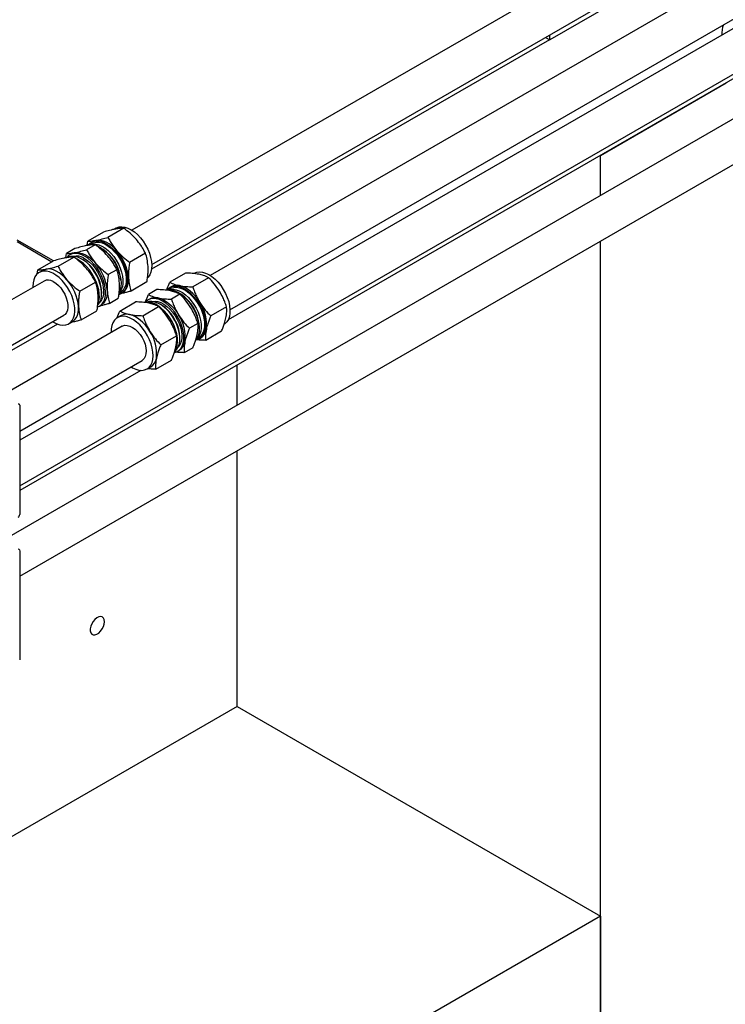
# Model space of a CAD drawing. Header units: millimetres. Extents: x 0 to 25230, y 0 to 17820.
# Tile 34 of 214: x 7695 to 8052, y 9698 to 10196. Entities that reach past the tile are written whole.
import ezdxf

# ---------------------------------------------------------------- set-up
doc = ezdxf.new("R2010")
doc.units = ezdxf.units.MM
doc.linetypes.add('SLD-Sólida', pattern=[0])
doc.layers.add('REFERÊNCIAS', color=9, linetype='SLD-Sólida')

msp = doc.modelspace()

# ---------------------------------------------------------------- linework, layer by layer
at = {"color": 7, "linetype": 'SLD-Sólida', "lineweight": 25, "ltscale": 30}
for p, q in [((8999.88, 10810.29), (7751.95, 10089.87)), ((7761.94, 10072.55), (9009.88, 10792.97)), ((9039.48, 10787.43), (7791.54, 10067.01)), ((7801.54, 10049.69), (9049.48, 10770.11)), ((8055.95, 10191.88), (7800.6, 10044.47)), ((8134.08, 10191.27), (7684.13, 9931.51)), ((7695.14, 9960.5), (8065.95, 10174.56)), ((7695.14, 9914.78), (8144.08, 10173.95)), ((7737.59, 10089), (7729.59, 10084.38)), ((7747.8, 10090.91), (7739.8, 10086.29)), ((7743.85, 10090.98), (7742.66, 10090.29)), ((7733.33, 10082.56), (7729, 10080.06)), ((7729.31, 10082.29), (7729.59, 10084.38)), ((7731.84, 10083.21), (7730.94, 10082.7)), ((7732.1, 10084.19), (7731.48, 10083.83)), ((7718.52, 10076.1), (7718.78, 10078.15)), ((7723.11, 10080.65), (7718.78, 10078.15)), ((7721.3, 10077.95), (7720.52, 10077.5)), ((7758.76, 10078.28), (7750.76, 10073.65)), ((7704.31, 10069.79), (7712.31, 10074.41)), ((7714.52, 10071.7), (7722.52, 10076.32)), ((7724.19, 10075.28), (7723.58, 10075.57)), ((7727.07, 10075.01), (7726.53, 10075.32)), ((7704.03, 10067.7), (7704.31, 10069.79)), ((7706.82, 10069.6), (7704.96, 10068.52)), ((7744.29, 10069.92), (7739.96, 10067.42)), ((7779.06, 10068.23), (7771.06, 10063.61)), ((7783.45, 10068.12), (7783.18, 10067.96)), ((7707.46, 10064.19), (7644.53, 10027.86)), ((7725.48, 10059.06), (7733.48, 10063.68)), ((7759.51, 10063.73), (7751.51, 10059.11)), ((7790.72, 10065.85), (7782.71, 10061.23)), ((7736.63, 10057.82), (7736.63, 10058.44)), ((7745.41, 10058.05), (7746.12, 10058.47)), ((7746.48, 10057.85), (7747.1, 10058.21)), ((7764.58, 10059.88), (7760.25, 10057.38)), ((7771.43, 10060.36), (7770.54, 10059.84)), ((7771.7, 10061.33), (7771.08, 10060.97)), ((7776.24, 10057.5), (7771.91, 10055)), ((7745.03, 10055.37), (7740.71, 10052.87)), ((7745.78, 10049.02), (7753.78, 10053.64)), ((7760.9, 10055.09), (7760.12, 10054.65)), ((7766.66, 10052.15), (7766.13, 10052.46)), ((7726.23, 10044.51), (7734.23, 10049.13)), ((7735.52, 10051.52), (7736.3, 10051.97)), ((7757.43, 10046.64), (7765.44, 10051.26)), ((7799.8, 10051.13), (7791.8, 10046.51)), ((7664.53, 10016.32), (7717.46, 10046.87)), ((7719.96, 10042.54), (7721.82, 10043.61)), ((7746.42, 10046.74), (7744.56, 10045.66)), ((7785.32, 10042.77), (7781, 10040.27)), ((7747.06, 10041.33), (7684.13, 10005)), ((7797.24, 10038.78), (7789.23, 10034.16)), ((7766.52, 10031.91), (7774.52, 10036.53)), ((7776.23, 10034.96), (7776.23, 10035.58)), ((7784.82, 10035.09), (7785.72, 10035.61)), ((7786.08, 10034.99), (7786.7, 10035.35)), ((7775.12, 10028.66), (7775.89, 10029.11)), ((7782.76, 10030.42), (7778.43, 10027.92)), ((7695.14, 9988.27), (7757.06, 10024.01)), ((7763.95, 10019.57), (7771.96, 10024.19)), ((7756.46, 10018.99), (7695.14, 9983.59)), ((7759.56, 10019.68), (7761.42, 10020.75)), ((7695.14, 10001.37), (7695.14, 9946.01)), ((7695.14, 9927.88), (7695.14, 9872.52))]:
    msp.add_line(p, q, dxfattribs=at)
at = {"color": 7, "linetype": 'SLD-Sólida', "lineweight": 25, "ltscale": 30, "flags": 128}
for points in [[(7743.85, 10090.98), (7744.12, 10091.12), (7745.39, 10091.56), (7746.8, 10091.68), (7748.31, 10091.47), (7749.9, 10090.96), (7751.52, 10090.14), (7753.14, 10089.03), (7754.71, 10087.66), (7756.21, 10086.07), (7757.59, 10084.29), (7758.83, 10082.36), (7759.89, 10080.33), (7760.75, 10078.24), (7761.39, 10076.15), (7761.8, 10074.1), (7761.96, 10072.14), (7761.87, 10070.32), (7761.54, 10068.68), (7760.96, 10067.25), (7760.17, 10066.08), (7759.92, 10065.82)], [(7730.06, 10082.62), (7730.65, 10083.23), (7731.74, 10083.97), (7733.01, 10084.41), (7734.42, 10084.53), (7735.94, 10084.33), (7737.52, 10083.81), (7739.14, 10082.99), (7740.76, 10081.89), (7742.34, 10080.52), (7743.83, 10078.93), (7745.22, 10077.15), (7746.45, 10075.22), (7747.51, 10073.19), (7748.38, 10071.1), (7749.02, 10069.01), (7749.42, 10066.96), (7749.58, 10065), (7749.5, 10063.18), (7749.16, 10061.53), (7748.59, 10060.11), (7747.79, 10058.94), (7746.79, 10058.04), (7745.6, 10057.45), (7745.42, 10057.39)], [(7731.22, 10082.7), (7732.16, 10082.88), (7733.58, 10082.86), (7735.1, 10082.52), (7736.67, 10081.86), (7738.26, 10080.92), (7739.82, 10079.7), (7741.32, 10078.24), (7742.72, 10076.57), (7743.98, 10074.74), (7745.08, 10072.78), (7745.99, 10070.76), (7746.69, 10068.71), (7747.15, 10066.69), (7747.37, 10064.75), (7747.34, 10062.94), (7747.07, 10061.3), (7746.55, 10059.86), (7745.81, 10058.68), (7745.51, 10058.34)], [(7731.84, 10083.21), (7732.55, 10083.55), (7733.85, 10083.85), (7735.28, 10083.83), (7736.79, 10083.49), (7738.36, 10082.84), (7739.95, 10081.89), (7741.51, 10080.68), (7743.01, 10079.21), (7744.41, 10077.55), (7745.67, 10075.71), (7746.78, 10073.76), (7747.68, 10071.74), (7748.38, 10069.69), (7748.84, 10067.67), (7749.06, 10065.73), (7749.04, 10063.92), (7748.76, 10062.27), (7748.24, 10060.84), (7747.5, 10059.65), (7746.55, 10058.74), (7746.12, 10058.47)], [(7733.74, 10084.79), (7732.64, 10084.46), (7732.1, 10084.19)], [(7744.33, 10079.43), (7743.05, 10080.79), (7741.71, 10081.98), (7740.34, 10082.99), (7738.95, 10083.8), (7737.58, 10084.39), (7736.23, 10084.76), (7734.95, 10084.89), (7733.74, 10084.79)], [(7733.9, 10082.15), (7734.34, 10081.98), (7735.96, 10081.16), (7737.58, 10080.05), (7739.16, 10078.68), (7740.65, 10077.09), (7742.03, 10075.31), (7743.27, 10073.38), (7744.33, 10071.35), (7745.19, 10069.26), (7745.83, 10067.17), (7746.24, 10065.12), (7746.4, 10063.16), (7746.31, 10061.34), (7745.98, 10059.7), (7745.44, 10058.34)], [(7734.53, 10051.09), (7734.64, 10051.12), (7735.83, 10051.72), (7736.83, 10052.61), (7737.63, 10053.78), (7738.2, 10055.21), (7738.54, 10056.85), (7738.62, 10058.67), (7738.46, 10060.63), (7738.06, 10062.68), (7737.42, 10064.77), (7736.55, 10066.86), (7735.49, 10068.89), (7734.26, 10070.82), (7732.87, 10072.6), (7731.38, 10074.19), (7729.8, 10075.56), (7728.18, 10076.67), (7726.56, 10077.49), (7724.98, 10078), (7723.46, 10078.2), (7722.05, 10078.09), (7720.78, 10077.65), (7719.69, 10076.9), (7719.1, 10076.29)], [(7721.3, 10077.95), (7721.84, 10078.22), (7722.94, 10078.56)], [(7722.94, 10078.56), (7724.15, 10078.66), (7725.43, 10078.52), (7726.77, 10078.15), (7728.15, 10077.56), (7729.54, 10076.75), (7730.91, 10075.74), (7732.25, 10074.55), (7733.53, 10073.19)], [(7734.68, 10052.43), (7734.76, 10052.63), (7735.22, 10054.17), (7735.43, 10055.9), (7735.39, 10057.8), (7735.11, 10059.81), (7734.58, 10061.89), (7733.83, 10063.98), (7732.86, 10066.05), (7731.71, 10068.04), (7730.4, 10069.9), (7728.96, 10071.59), (7727.41, 10073.07), (7725.81, 10074.31), (7724.19, 10075.28)], [(7734.69, 10052.06), (7735.05, 10052.47), (7735.8, 10053.65), (7736.31, 10055.09), (7736.59, 10056.73), (7736.61, 10058.54), (7736.39, 10060.49), (7735.93, 10062.5), (7735.24, 10064.55), (7734.33, 10066.57), (7733.23, 10068.53), (7731.96, 10070.36), (7730.56, 10072.03), (7729.06, 10073.49), (7727.5, 10074.71), (7725.91, 10075.65)], [(7727.44, 10075.88), (7728.98, 10074.96), (7730.49, 10073.76), (7731.94, 10072.33), (7733.29, 10070.69), (7734.5, 10068.9), (7735.55, 10066.99), (7736.4, 10065.01), (7737.03, 10063.03), (7737.43, 10061.08), (7737.59, 10059.22), (7737.49, 10057.5), (7737.16, 10055.96), (7736.58, 10054.64), (7735.79, 10053.58), (7735.73, 10053.52)], [(7711.82, 10068.13), (7710.21, 10068.8), (7708.65, 10069.16), (7707.19, 10069.2), (7705.84, 10068.92), (7704.66, 10068.33), (7703.65, 10067.44), (7702.85, 10066.27), (7702.28, 10064.84), (7701.95, 10063.2), (7701.86, 10061.38), (7701.87, 10060.97)], [(7708.47, 10070.2), (7707.36, 10069.87), (7706.82, 10069.6)], [(7719.05, 10064.83), (7717.77, 10066.19), (7716.43, 10067.39), (7715.06, 10068.4), (7713.67, 10069.2), (7712.3, 10069.8), (7710.95, 10070.16), (7709.67, 10070.3), (7708.47, 10070.2)], [(7711.87, 10043.65), (7712.3, 10043.38), (7713.92, 10042.56), (7715.51, 10042.04), (7717.02, 10041.84), (7718.43, 10041.96), (7719.7, 10042.4), (7720.8, 10043.15), (7721.7, 10044.18), (7722.39, 10045.48), (7722.84, 10047.02), (7723.05, 10048.76), (7723.02, 10050.66), (7722.73, 10052.67), (7722.21, 10054.74), (7721.45, 10056.84), (7720.49, 10058.91), (7719.34, 10060.89), (7718.02, 10062.75), (7716.58, 10064.44), (7715.04, 10065.93), (7713.44, 10067.17), (7711.82, 10068.13), (7711.82, 10068.13)], [(7783.45, 10068.12), (7783.46, 10068.12), (7784.69, 10068.63), (7786.07, 10068.82), (7787.56, 10068.69), (7789.14, 10068.24), (7790.75, 10067.49), (7792.37, 10066.44), (7793.96, 10065.13), (7795.48, 10063.59), (7796.89, 10061.85), (7798.16, 10059.95), (7799.27, 10057.93), (7800.17, 10055.85), (7800.87, 10053.76), (7801.32, 10051.69), (7801.54, 10049.71), (7801.51, 10047.85), (7801.23, 10046.17), (7800.71, 10044.69), (7799.96, 10043.46), (7799, 10042.5), (7798.45, 10042.13)], [(7712.03, 10063.93), (7713.38, 10063.1), (7714.69, 10062), (7715.92, 10060.67), (7717.02, 10059.14), (7717.96, 10057.49), (7718.7, 10055.77), (7719.22, 10054.04), (7719.49, 10052.36), (7719.51, 10050.8), (7719.27, 10049.41), (7718.79, 10048.24), (7718.08, 10047.33), (7717.46, 10046.87)], [(7747.1, 10058.21), (7747.54, 10058.5), (7748.39, 10059.27), (7749.09, 10060.25), (7749.63, 10061.42), (7749.99, 10062.76), (7750.18, 10064.24), (7750.19, 10065.83)], [(7739.38, 10059.6), (7739.38, 10058), (7739.19, 10056.52), (7738.83, 10055.19), (7738.29, 10054.02), (7737.59, 10053.04), (7736.74, 10052.26), (7736.3, 10051.97)], [(7769.24, 10059.67), (7770.51, 10059.84), (7772.01, 10059.71), (7773.58, 10059.26), (7775.2, 10058.51), (7776.82, 10057.46), (7778.41, 10056.15), (7779.92, 10054.61), (7781.33, 10052.87), (7782.61, 10050.97), (7783.71, 10048.95), (7784.62, 10046.87), (7785.31, 10044.78), (7785.77, 10042.71), (7785.99, 10040.73), (7785.95, 10038.87), (7785.67, 10037.19), (7785.15, 10035.71), (7784.43, 10034.51)], [(7769.66, 10059.76), (7770.02, 10060.16), (7771.08, 10060.97), (7772.31, 10061.48), (7773.69, 10061.67), (7775.19, 10061.54), (7776.76, 10061.1), (7778.38, 10060.34), (7780, 10059.3), (7781.59, 10057.99), (7783.11, 10056.44), (7784.52, 10054.7), (7785.79, 10052.8), (7786.89, 10050.79), (7787.8, 10048.71), (7788.49, 10046.61), (7788.95, 10044.55), (7789.17, 10042.57), (7789.14, 10040.71), (7788.86, 10039.02), (7788.34, 10037.55), (7787.59, 10036.32), (7786.63, 10035.36), (7785.48, 10034.7), (7784.32, 10034.37)], [(7770.82, 10059.84), (7771.4, 10059.97), (7772.79, 10060.03), (7774.29, 10059.78), (7775.85, 10059.21), (7777.43, 10058.34), (7779, 10057.19), (7780.52, 10055.79), (7781.95, 10054.17), (7783.26, 10052.38), (7784.4, 10050.46), (7785.37, 10048.45), (7786.12, 10046.4), (7786.65, 10044.37), (7786.93, 10042.4), (7786.97, 10040.55), (7786.76, 10038.86), (7786.31, 10037.36), (7785.63, 10036.11), (7784.96, 10035.34)], [(7771.43, 10060.36), (7771.83, 10060.56), (7773.09, 10060.94), (7774.48, 10061.01), (7775.98, 10060.76), (7777.54, 10060.19), (7779.12, 10059.32), (7780.69, 10058.17), (7782.21, 10056.77), (7783.64, 10055.15), (7784.95, 10053.36), (7786.1, 10051.43), (7787.06, 10049.42), (7787.81, 10047.38), (7788.34, 10045.35), (7788.63, 10043.38), (7788.67, 10041.53), (7788.46, 10039.83), (7788, 10038.34), (7787.32, 10037.09), (7786.42, 10036.1), (7785.72, 10035.61)], [(7786.31, 10053.32), (7785.22, 10054.94), (7784.03, 10056.45), (7782.75, 10057.82), (7781.42, 10059.03), (7780.05, 10060.06), (7778.66, 10060.88), (7777.28, 10061.49), (7775.94, 10061.88)], [(7773.54, 10028.07), (7774.52, 10028.37), (7775.67, 10029.03), (7776.63, 10029.99), (7777.38, 10031.22), (7777.9, 10032.7), (7778.18, 10034.38), (7778.21, 10036.24), (7777.99, 10038.22), (7777.53, 10040.29), (7776.84, 10042.38), (7775.93, 10044.46), (7774.83, 10046.47), (7773.56, 10048.37), (7772.14, 10050.12), (7770.63, 10051.66), (7769.04, 10052.97), (7767.42, 10054.02), (7765.8, 10054.77), (7764.23, 10055.22), (7762.73, 10055.35), (7761.35, 10055.15), (7760.12, 10054.65), (7759.06, 10053.83), (7758.7, 10053.44)], [(7768.25, 10050.98), (7766.67, 10052.13), (7765.09, 10053), (7763.53, 10053.57), (7762.04, 10053.82), (7760.64, 10053.76), (7759.71, 10053.51)], [(7761.95, 10053.83), (7762.26, 10053.9), (7763.6, 10054), (7765.05, 10053.78), (7766.56, 10053.25), (7768.1, 10052.41), (7769.62, 10051.3)], [(7765.13, 10055.64), (7766.48, 10055.26), (7767.86, 10054.65), (7769.25, 10053.82), (7770.62, 10052.8), (7771.95, 10051.59), (7773.23, 10050.22), (7774.42, 10048.71), (7775.51, 10047.09)], [(7768.67, 10050.75), (7767.14, 10051.86), (7766.66, 10052.15)], [(7721.82, 10043.61), (7722.26, 10043.9), (7723.11, 10044.68), (7723.81, 10045.66), (7724.35, 10046.83), (7724.71, 10048.16), (7724.9, 10049.64), (7724.91, 10051.24)], [(7761.03, 10038.73), (7759.94, 10040.35), (7758.75, 10041.86), (7757.47, 10043.23), (7756.14, 10044.44), (7754.77, 10045.46), (7753.38, 10046.29), (7752, 10046.9), (7750.66, 10047.28)], [(7773.68, 10028.48), (7773.85, 10028.74), (7774.48, 10030.09), (7774.88, 10031.68), (7775.04, 10033.46), (7774.95, 10035.38), (7774.61, 10037.41), (7774.03, 10039.5), (7773.23, 10041.59), (7772.22, 10043.64), (7771.03, 10045.6), (7769.68, 10047.43), (7768.22, 10049.08), (7766.66, 10050.51)], [(7773.93, 10028.88), (7773.97, 10028.91), (7774.87, 10029.9), (7775.55, 10031.15), (7776.01, 10032.65), (7776.22, 10034.34), (7776.18, 10036.19), (7775.89, 10038.16), (7775.36, 10040.19), (7774.61, 10042.24), (7773.65, 10044.25), (7772.5, 10046.17), (7771.19, 10047.96), (7769.77, 10049.58), (7768.25, 10050.98)], [(7769.62, 10051.3), (7771.1, 10049.94), (7772.48, 10048.36), (7773.74, 10046.61), (7774.84, 10044.73), (7775.75, 10042.77), (7776.46, 10040.78), (7776.93, 10038.82), (7777.16, 10036.93), (7777.15, 10035.16), (7776.89, 10033.56), (7776.38, 10032.16), (7775.65, 10031.02), (7775.33, 10030.66)], [(7754.28, 10043.37), (7752.67, 10044.55), (7751.05, 10045.45), (7749.45, 10046.05), (7747.91, 10046.34), (7746.47, 10046.31), (7745.16, 10045.96), (7744.01, 10045.3), (7743.05, 10044.34), (7742.3, 10043.11), (7741.78, 10041.63), (7741.5, 10039.95), (7741.47, 10038.11)], [(7751.47, 10020.79), (7752.26, 10020.31), (7753.88, 10019.56), (7755.45, 10019.11), (7756.94, 10018.98), (7758.32, 10019.17), (7759.56, 10019.68), (7760.62, 10020.49), (7761.47, 10021.59), (7762.11, 10022.95), (7762.51, 10024.54), (7762.67, 10026.31), (7762.57, 10028.24), (7762.23, 10030.27), (7761.66, 10032.35), (7760.85, 10034.45), (7759.85, 10036.5), (7758.66, 10038.46), (7757.31, 10040.29), (7755.84, 10041.94), (7754.28, 10043.37)], [(7747.06, 10041.33), (7747.29, 10041.45), (7748.36, 10041.77), (7749.57, 10041.75), (7750.87, 10041.41), (7752.21, 10040.75), (7753.54, 10039.8)], [(7753.54, 10039.8), (7754.82, 10038.59), (7756.01, 10037.17), (7757.05, 10035.59), (7757.9, 10033.9), (7758.55, 10032.16), (7758.97, 10030.45), (7759.13, 10028.81), (7759.04, 10027.32), (7758.69, 10026.02), (7758.11, 10024.95), (7757.31, 10024.17), (7757.06, 10024.01)]]:
    msp.add_lwpolyline(points, dxfattribs=at)
at = {"color": 7, "linetype": 'SLD-Sólida', "lineweight": 25, "ltscale": 900}
for centre, radius, start, end in [((8060.94, 10189.44), 10.62, 155.3394, 184.2611), ((7731.07, 10076.97), 5.73, 81.0786, 118.8768), ((7725.5, 10063.06), 20.86, 4.1439, 55.8508), ((7726.61, 10063.74), 23.67, 5.0826, 41.5149), ((7720.15, 10070.45), 5.92, 80.511, 118.2852), ((7722.19, 10069.35), 7.32, 59.4361, 106.4944), ((7723.86, 10069.76), 7.09, 59.6869, 102.2359), ((7716.04, 10057.6), 20.61, 2.3422, 57.6524), ((7715.81, 10057.5), 23.67, 5.0826, 41.5149), ((7709.51, 10059.9), 4.76, 57.9721, 115.4813), ((7701.33, 10049.14), 23.67, 5.0826, 41.5149), ((7774.52, 10056.13), 5.92, 76.1854, 118.5094), ((7765.09, 10040.2), 20.87, 4.1502, 55.8445), ((7759.48, 10043.26), 10.2, 45.2903, 94.4341), ((7763.72, 10049.89), 5.92, 76.1854, 118.5094), ((7769.93, 10042.22), 19.79, 352.9405, 34.1437), ((7749.24, 10041.53), 5.92, 76.1854, 118.5094), ((7755.2, 10034.56), 21.06, 2.7668, 50.2314), ((7759.13, 10035.98), 19.79, 352.9405, 34.1437), ((7744.65, 10027.62), 19.79, 352.9405, 34.1437), ((7783.25, 10040.73), 6.39, 302.6623, 351.5129), ((7772.55, 10034.43), 6.28, 302.2113, 351.9639), ((7757.97, 10026.13), 6.39, 302.6623, 351.5129), ((7694.66, 10001.45), 0.48, 350.786, 129.2033), ((7693.45, 9946.08), 1.69, 302.6055, 357.3945), ((7694.66, 9927.96), 0.48, 350.786, 129.2033)]:
    msp.add_arc(centre, radius, start, end, dxfattribs=at)
at = {"color": 7, "linetype": 'SLD-Sólida', "lineweight": 25, "ltscale": 30}
for points, knots in [([(7743.64, 10090.51), (7742.66, 10090.3), (7740.83, 10089.92), (7738.62, 10089.29), (7737.59, 10089)], [0, 0, 0, 0, 0.535251, 1, 1, 1, 1]), ([(7747.8, 10090.91), (7747.46, 10090.91), (7746.8, 10090.91), (7745.48, 10090.81), (7744.33, 10090.62), (7743.64, 10090.51)], [0, 0, 0, 0, 0.303074, 0.582113, 1, 1, 1, 1]), ([(7754.23, 10085.14), (7753.18, 10086.26), (7751.22, 10088.34), (7748.89, 10090.1), (7747.8, 10090.91)], [0, 0, 0, 0, 0.535251, 1, 1, 1, 1]), ([(7729.17, 10082.15), (7728.18, 10081.94), (7726.35, 10081.56), (7724.14, 10080.94), (7723.11, 10080.65)], [0, 0, 0, 0, 0.535251, 1, 1, 1, 1]), ([(7733.33, 10082.56), (7732.98, 10082.56), (7732.33, 10082.56), (7731, 10082.45), (7729.85, 10082.26), (7729.17, 10082.15)], [0, 0, 0, 0, 0.303074, 0.582113, 1, 1, 1, 1]), ([(7729.59, 10084.38), (7729.93, 10084.38), (7730.59, 10084.38), (7731.91, 10084.49), (7733.06, 10084.68), (7733.74, 10084.79)], [0, 0, 0, 0, 0.3030737, 0.5821129, 1, 1, 1, 1]), ([(7739.75, 10076.78), (7738.7, 10077.9), (7736.74, 10079.98), (7734.41, 10081.74), (7733.33, 10082.56)], [0, 0, 0, 0, 0.535251, 1, 1, 1, 1]), ([(7733.74, 10084.79), (7734.73, 10085), (7736.56, 10085.38), (7738.77, 10086), (7739.8, 10086.29)], [0, 0, 0, 0, 0.535251, 1, 1, 1, 1]), ([(7739.8, 10086.29), (7740.18, 10085.57), (7740.91, 10084.19), (7742.36, 10081.87), (7743.59, 10080.34), (7744.33, 10079.43)], [0, 0, 0, 0, 0.303074, 0.582113, 1, 1, 1, 1]), ([(7758.76, 10078.28), (7758.38, 10079), (7757.66, 10080.38), (7756.2, 10082.7), (7754.97, 10084.23), (7754.23, 10085.14)], [0, 0, 0, 0, 0.303074, 0.582113, 1, 1, 1, 1]), ([(7718.78, 10078.15), (7719.13, 10078.15), (7719.78, 10078.15), (7721.11, 10078.25), (7722.26, 10078.44), (7722.94, 10078.56)], [0, 0, 0, 0, 0.3030737, 0.5821129, 1, 1, 1, 1]), ([(7722.94, 10078.56), (7723.93, 10078.76), (7725.76, 10079.15), (7727.97, 10079.77), (7729, 10080.06)], [0, 0, 0, 0, 0.535251, 1, 1, 1, 1]), ([(7729, 10080.06), (7729.38, 10079.34), (7730.11, 10077.96), (7731.56, 10075.63), (7732.79, 10074.11), (7733.53, 10073.19)], [0, 0, 0, 0, 0.303074, 0.582113, 1, 1, 1, 1]), ([(7744.33, 10079.43), (7745.38, 10078.31), (7747.34, 10076.23), (7749.68, 10074.47), (7750.76, 10073.65)], [0, 0, 0, 0, 0.535251, 1, 1, 1, 1]), ([(7760.08, 10071.55), (7759.96, 10072.84), (7759.73, 10075.24), (7759.07, 10077.31), (7758.76, 10078.28)], [0, 0, 0, 0, 0.535251, 1, 1, 1, 1]), ([(7718.37, 10075.91), (7717.38, 10075.71), (7715.55, 10075.32), (7713.34, 10074.7), (7712.31, 10074.41)], [0, 0, 0, 0, 0.535251, 1, 1, 1, 1]), ([(7722.52, 10076.32), (7722.18, 10076.32), (7721.52, 10076.32), (7720.2, 10076.22), (7719.05, 10076.03), (7718.37, 10075.91)], [0, 0, 0, 0, 0.303074, 0.582113, 1, 1, 1, 1]), ([(7728.95, 10070.55), (7727.9, 10071.66), (7725.94, 10073.74), (7723.61, 10075.5), (7722.52, 10076.32)], [0, 0, 0, 0, 0.535251, 1, 1, 1, 1]), ([(7733.53, 10073.19), (7734.58, 10072.08), (7736.54, 10070), (7738.87, 10068.24), (7739.96, 10067.42)], [0, 0, 0, 0, 0.535251, 1, 1, 1, 1]), ([(7744.29, 10069.92), (7743.91, 10070.64), (7743.18, 10072.02), (7741.73, 10074.34), (7740.49, 10075.87), (7739.75, 10076.78)], [0, 0, 0, 0, 0.303074, 0.582113, 1, 1, 1, 1]), ([(7750.76, 10073.65), (7750.63, 10072.84), (7750.39, 10071.28), (7750.14, 10068.63), (7750.17, 10066.88), (7750.19, 10065.83)], [0, 0, 0, 0, 0.303074, 0.582113, 1, 1, 1, 1]), ([(7704.31, 10069.79), (7704.65, 10069.79), (7705.31, 10069.79), (7706.63, 10069.89), (7707.78, 10070.08), (7708.47, 10070.2)], [0, 0, 0, 0, 0.303074, 0.582113, 1, 1, 1, 1]), ([(7708.47, 10070.2), (7709.45, 10070.4), (7711.28, 10070.79), (7713.49, 10071.41), (7714.52, 10071.7)], [0, 0, 0, 0, 0.535251, 1, 1, 1, 1]), ([(7714.52, 10071.7), (7714.9, 10070.98), (7715.63, 10069.6), (7717.08, 10067.27), (7718.31, 10065.75), (7719.05, 10064.83)], [0, 0, 0, 0, 0.303074, 0.582113, 1, 1, 1, 1]), ([(7733.48, 10063.68), (7733.11, 10064.4), (7732.38, 10065.79), (7730.92, 10068.11), (7729.69, 10069.63), (7728.95, 10070.55)], [0, 0, 0, 0, 0.303074, 0.582113, 1, 1, 1, 1]), ([(7739.96, 10067.42), (7739.83, 10066.61), (7739.59, 10065.04), (7739.34, 10062.4), (7739.37, 10060.65), (7739.38, 10059.6)], [0, 0, 0, 0, 0.303074, 0.582113, 1, 1, 1, 1]), ([(7745.61, 10063.19), (7745.48, 10064.48), (7745.25, 10066.88), (7744.59, 10068.95), (7744.29, 10069.92)], [0, 0, 0, 0, 0.535251, 1, 1, 1, 1]), ([(7759.51, 10063.73), (7759.64, 10064.54), (7759.88, 10066.11), (7760.13, 10068.75), (7760.1, 10070.5), (7760.08, 10071.55)], [0, 0, 0, 0, 0.303074, 0.582113, 1, 1, 1, 1]), ([(7785.84, 10067.59), (7784.72, 10067.77), (7782.64, 10068.12), (7780.2, 10068.2), (7779.06, 10068.23)], [0, 0, 0, 0, 0.535251, 1, 1, 1, 1]), ([(7790.72, 10065.85), (7790.3, 10066.07), (7789.51, 10066.47), (7787.94, 10067.09), (7786.62, 10067.4), (7785.84, 10067.59)], [0, 0, 0, 0, 0.303074, 0.582113, 1, 1, 1, 1]), ([(7719.05, 10064.83), (7720.1, 10063.72), (7722.06, 10061.64), (7724.4, 10059.88), (7725.48, 10059.06)], [0, 0, 0, 0, 0.535251, 1, 1, 1, 1]), ([(7734.81, 10056.96), (7734.68, 10058.24), (7734.45, 10060.65), (7733.79, 10062.72), (7733.48, 10063.68)], [0, 0, 0, 0, 0.535251, 1, 1, 1, 1]), ([(7745.03, 10055.37), (7745.16, 10056.18), (7745.4, 10057.75), (7745.65, 10060.39), (7745.62, 10062.14), (7745.61, 10063.19)], [0, 0, 0, 0, 0.303074, 0.582113, 1, 1, 1, 1]), ([(7750.19, 10065.83), (7750.31, 10064.55), (7750.54, 10062.14), (7751.2, 10060.07), (7751.51, 10059.11)], [0, 0, 0, 0, 0.535251, 1, 1, 1, 1]), ([(7769.58, 10059.59), (7769.66, 10059.86), (7770, 10061.14), (7770.59, 10062.52), (7771.06, 10063.61)], [0, 0, 0, 0, 0.209587, 1, 1, 1, 1]), ([(7771.06, 10063.61), (7771.47, 10063.4), (7772.26, 10062.99), (7773.83, 10062.38), (7775.15, 10062.07), (7775.94, 10061.88)], [0, 0, 0, 0, 0.303074, 0.582113, 1, 1, 1, 1]), ([(7796.21, 10059.04), (7795.33, 10060.34), (7793.68, 10062.78), (7791.66, 10064.88), (7790.72, 10065.85)], [0, 0, 0, 0, 0.535251, 1, 1, 1, 1]), ([(7725.48, 10059.06), (7725.35, 10058.25), (7725.11, 10056.68), (7724.86, 10054.04), (7724.89, 10052.29), (7724.91, 10051.24)], [0, 0, 0, 0, 0.303074, 0.582113, 1, 1, 1, 1]), ([(7739.38, 10059.6), (7739.51, 10058.31), (7739.74, 10055.91), (7740.4, 10053.83), (7740.71, 10052.87)], [0, 0, 0, 0, 0.535251, 1, 1, 1, 1]), ([(7751.51, 10059.11), (7750.84, 10058.92), (7749.56, 10058.56), (7747.91, 10058.13), (7747.02, 10057.94), (7746.65, 10057.86)], [0, 0, 0, 0, 0.385249, 0.739947, 1, 1, 1, 1]), ([(7758.76, 10053.27), (7758.84, 10053.57), (7759.19, 10054.87), (7759.79, 10056.29), (7760.25, 10057.38)], [0, 0, 0, 0, 0.226322, 1, 1, 1, 1]), ([(7760.25, 10057.38), (7760.67, 10057.17), (7761.46, 10056.76), (7763.03, 10056.15), (7764.35, 10055.83), (7765.13, 10055.64)], [0, 0, 0, 0, 0.303074, 0.582113, 1, 1, 1, 1]), ([(7771.36, 10059.23), (7770.24, 10059.42), (7768.17, 10059.76), (7765.72, 10059.84), (7764.58, 10059.88)], [0, 0, 0, 0, 0.535251, 1, 1, 1, 1]), ([(7776.24, 10057.5), (7775.82, 10057.71), (7775.03, 10058.12), (7773.46, 10058.73), (7772.15, 10059.04), (7771.36, 10059.23)], [0, 0, 0, 0, 0.303074, 0.582113, 1, 1, 1, 1]), ([(7775.94, 10061.88), (7777.05, 10061.69), (7779.13, 10061.35), (7781.57, 10061.27), (7782.71, 10061.23)], [0, 0, 0, 0, 0.535251, 1, 1, 1, 1]), ([(7781.73, 10050.68), (7780.85, 10051.98), (7779.2, 10054.42), (7777.18, 10056.52), (7776.24, 10057.5)], [0, 0, 0, 0, 0.535251, 1, 1, 1, 1]), ([(7782.71, 10061.23), (7783, 10060.41), (7783.55, 10058.83), (7784.69, 10056.16), (7785.7, 10054.38), (7786.31, 10053.32)], [0, 0, 0, 0, 0.303074, 0.582113, 1, 1, 1, 1]), ([(7799.8, 10051.13), (7799.52, 10051.95), (7798.97, 10053.53), (7797.83, 10056.2), (7796.81, 10057.98), (7796.21, 10059.04)], [0, 0, 0, 0, 0.303074, 0.582113, 1, 1, 1, 1]), ([(7734.23, 10049.13), (7734.36, 10049.95), (7734.6, 10051.51), (7734.85, 10054.16), (7734.82, 10055.91), (7734.81, 10056.96)], [0, 0, 0, 0, 0.303074, 0.582113, 1, 1, 1, 1]), ([(7740.71, 10052.87), (7740.04, 10052.68), (7738.75, 10052.32), (7737.02, 10051.87), (7736.06, 10051.67), (7735.62, 10051.58)], [0, 0, 0, 0, 0.366136, 0.703236, 1, 1, 1, 1]), ([(7760.56, 10053), (7759.44, 10053.18), (7757.36, 10053.52), (7754.92, 10053.6), (7753.78, 10053.64)], [0, 0, 0, 0, 0.535251, 1, 1, 1, 1]), ([(7765.44, 10051.26), (7765.02, 10051.47), (7764.23, 10051.88), (7762.66, 10052.49), (7761.34, 10052.81), (7760.56, 10053)], [0, 0, 0, 0, 0.303074, 0.582113, 1, 1, 1, 1]), ([(7765.13, 10055.64), (7766.25, 10055.46), (7768.33, 10055.11), (7770.77, 10055.03), (7771.91, 10055)], [0, 0, 0, 0, 0.535251, 1, 1, 1, 1]), ([(7771.91, 10055), (7772.2, 10054.17), (7772.75, 10052.59), (7773.89, 10049.92), (7774.9, 10048.15), (7775.51, 10047.09)], [0, 0, 0, 0, 0.303074, 0.582113, 1, 1, 1, 1]), ([(7786.31, 10053.32), (7787.19, 10052.02), (7788.83, 10049.58), (7790.86, 10047.48), (7791.8, 10046.51)], [0, 0, 0, 0, 0.535251, 1, 1, 1, 1]), ([(7724.91, 10051.24), (7725.03, 10049.95), (7725.26, 10047.55), (7725.92, 10045.48), (7726.23, 10044.51)], [0, 0, 0, 0, 0.535251, 1, 1, 1, 1]), ([(7744.49, 10045.67), (7744.51, 10045.72), (7744.8, 10046.78), (7745.3, 10047.92), (7745.78, 10049.02)], [0, 0, 0, 0, 0.04187, 1, 1, 1, 1]), ([(7745.78, 10049.02), (7746.19, 10048.81), (7746.99, 10048.4), (7748.55, 10047.79), (7749.87, 10047.47), (7750.66, 10047.28)], [0, 0, 0, 0, 0.303074, 0.582113, 1, 1, 1, 1]), ([(7750.66, 10047.28), (7751.77, 10047.1), (7753.85, 10046.76), (7756.29, 10046.68), (7757.43, 10046.64)], [0, 0, 0, 0, 0.535251, 1, 1, 1, 1]), ([(7770.93, 10044.44), (7770.05, 10045.75), (7768.4, 10048.18), (7766.38, 10050.28), (7765.44, 10051.26)], [0, 0, 0, 0, 0.535251, 1, 1, 1, 1]), ([(7785.32, 10042.77), (7785.04, 10043.59), (7784.49, 10045.17), (7783.35, 10047.85), (7782.34, 10049.62), (7781.73, 10050.68)], [0, 0, 0, 0, 0.303074, 0.582113, 1, 1, 1, 1]), ([(7799.47, 10045.5), (7799.64, 10046.59), (7799.97, 10048.62), (7799.86, 10050.33), (7799.8, 10051.13)], [0, 0, 0, 0, 0.535251, 1, 1, 1, 1]), ([(7726.23, 10044.51), (7725.56, 10044.33), (7724.28, 10043.96), (7722.54, 10043.51), (7721.59, 10043.31), (7721.14, 10043.22)], [0, 0, 0, 0, 0.366136, 0.703236, 1, 1, 1, 1]), ([(7757.43, 10046.64), (7757.72, 10045.82), (7758.27, 10044.24), (7759.41, 10041.56), (7760.42, 10039.79), (7761.03, 10038.73)], [0, 0, 0, 0, 0.303074, 0.582113, 1, 1, 1, 1]), ([(7774.52, 10036.53), (7774.24, 10037.36), (7773.69, 10038.94), (7772.55, 10041.61), (7771.53, 10043.38), (7770.93, 10044.44)], [0, 0, 0, 0, 0.303074, 0.582113, 1, 1, 1, 1]), ([(7775.51, 10047.09), (7776.39, 10045.78), (7778.03, 10043.35), (7780.06, 10041.25), (7781, 10040.27)], [0, 0, 0, 0, 0.535251, 1, 1, 1, 1]), ([(7784.99, 10037.14), (7785.17, 10038.23), (7785.5, 10040.26), (7785.38, 10041.97), (7785.32, 10042.77)], [0, 0, 0, 0, 0.535251, 1, 1, 1, 1]), ([(7791.8, 10046.51), (7791.51, 10045.8), (7790.95, 10044.45), (7790.15, 10042.17), (7789.78, 10040.68), (7789.57, 10039.79)], [0, 0, 0, 0, 0.303074, 0.582113, 1, 1, 1, 1]), ([(7797.24, 10038.78), (7797.53, 10039.48), (7798.08, 10040.84), (7798.89, 10043.12), (7799.25, 10044.61), (7799.47, 10045.5)], [0, 0, 0, 0, 0.303074, 0.582113, 1, 1, 1, 1]), ([(7761.03, 10038.73), (7761.91, 10037.43), (7763.55, 10034.99), (7765.58, 10032.89), (7766.52, 10031.91)], [0, 0, 0, 0, 0.535251, 1, 1, 1, 1]), ([(7781, 10040.27), (7780.71, 10039.56), (7780.15, 10038.21), (7779.35, 10035.93), (7778.98, 10034.44), (7778.77, 10033.55)], [0, 0, 0, 0, 0.303074, 0.582113, 1, 1, 1, 1]), ([(7789.57, 10039.79), (7789.39, 10038.7), (7789.06, 10036.67), (7789.18, 10034.95), (7789.23, 10034.16)], [0, 0, 0, 0, 0.535251, 1, 1, 1, 1]), ([(7774.19, 10030.91), (7774.36, 10031.99), (7774.7, 10034.03), (7774.58, 10035.74), (7774.52, 10036.53)], [0, 0, 0, 0, 0.535251, 1, 1, 1, 1]), ([(7778.77, 10033.55), (7778.59, 10032.46), (7778.26, 10030.43), (7778.38, 10028.72), (7778.43, 10027.92)], [0, 0, 0, 0, 0.5352511, 1, 1, 1, 1]), ([(7782.76, 10030.42), (7783.05, 10031.13), (7783.61, 10032.48), (7784.41, 10034.76), (7784.77, 10036.25), (7784.99, 10037.14)], [0, 0, 0, 0, 0.303074, 0.582113, 1, 1, 1, 1]), ([(7789.23, 10034.16), (7788.49, 10034.18), (7787.08, 10034.23), (7785.5, 10034.33), (7784.74, 10034.46), (7784.56, 10034.48)], [0, 0, 0, 0, 0.453717, 0.871453, 1, 1, 1, 1]), ([(7766.52, 10031.91), (7766.23, 10031.21), (7765.67, 10029.85), (7764.87, 10027.58), (7764.51, 10026.09), (7764.29, 10025.19)], [0, 0, 0, 0, 0.303074, 0.582113, 1, 1, 1, 1]), ([(7771.96, 10024.19), (7772.25, 10024.89), (7772.8, 10026.25), (7773.61, 10028.52), (7773.97, 10030.01), (7774.19, 10030.91)], [0, 0, 0, 0, 0.303074, 0.582113, 1, 1, 1, 1]), ([(7778.43, 10027.92), (7777.69, 10027.95), (7776.28, 10028), (7774.68, 10028.1), (7773.91, 10028.22), (7773.71, 10028.26)], [0, 0, 0, 0, 0.449085, 0.862556, 1, 1, 1, 1]), ([(7764.29, 10025.19), (7764.11, 10024.1), (7763.78, 10022.07), (7763.9, 10020.36), (7763.95, 10019.57)], [0, 0, 0, 0, 0.535251, 1, 1, 1, 1]), ([(7763.95, 10019.57), (7763.22, 10019.59), (7761.8, 10019.64), (7760.4, 10019.72), (7759.8, 10019.81), (7759.79, 10019.81)], [0, 0, 0, 0, 0.515594, 0.9903, 1, 1, 1, 1])]:
    msp.add_open_spline(points, degree=3, knots=knots, dxfattribs=at)
at = {"layer": 'REFERÊNCIAS', "linetype": 'SLD-Sólida', "lineweight": 25, "ltscale": 30}
for p, q in [((8051.7, 10237.27), (7963.31, 10186.24)), ((7961.1, 10187.52), (7963.31, 10186.24)), ((7963.31, 10186.24), (7963.31, 10188.8)), ((7963.13, 10186.35), (7761.85, 10070.15)), ((8062.49, 10170.21), (7695.14, 9958.15)), ((7988.94, 10127.76), (8052.58, 10164.49)), ((7988.94, 10107.48), (7988.94, 10127.76)), ((7712.2, 10074.35), (7693.83, 10084.95)), ((7693.83, 10084.12), (7711.48, 10073.93)), ((7988.94, 9154.44), (7988.94, 10084.39)), ((7714.21, 10042.44), (7666.74, 10015.04)), ((7805.09, 10001.35), (7805.09, 10021.62)), ((7805.09, 9848.85), (7805.09, 9978.25)), ((7805.09, 9848.85), (7603.57, 9732.52)), ((7805.09, 9848.85), (7988.94, 9742.72)), ((7988.94, 9742.72), (7603.57, 9520.25)), ((7988.94, 9742.72), (7988.94, 9669.23))]:
    msp.add_line(p, q, dxfattribs=at)
at = {"layer": 'REFERÊNCIAS', "linetype": 'SLD-Sólida', "lineweight": 25, "ltscale": 30, "flags": 128}
msp.add_lwpolyline([(7737.99, 9891.77), (7737.86, 9892.82), (7737.46, 9893.63), (7736.84, 9894.15), (7736.04, 9894.34), (7735.12, 9894.19), (7734.14, 9893.7), (7733.18, 9892.92), (7732.3, 9891.89), (7731.59, 9890.7), (7731.08, 9889.44), (7730.81, 9888.19), (7730.81, 9887.06), (7731.08, 9886.12), (7731.59, 9885.45), (7732.3, 9885.09), (7733.18, 9885.07), (7734.14, 9885.39), (7735.12, 9886.03), (7736.04, 9886.95), (7736.84, 9888.07), (7737.46, 9889.3), (7737.86, 9890.57), (7737.99, 9891.77)], dxfattribs=at)

doc.saveas('drawing.dxf')
